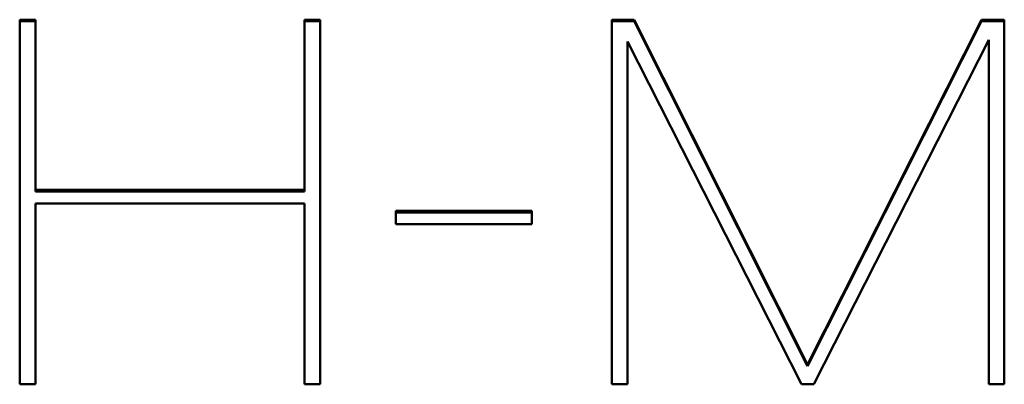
# Model space of a CAD drawing. Header units: millimetres. Extents: x 90 to 4407, y 90 to 14716.
# Tile 23 of 32: x 3128 to 3158, y 2409 to 2420. Entities that reach past the tile are written whole.
import ezdxf

# ---------------------------------------------------------------- set-up
doc = ezdxf.new("R2010")
doc.units = ezdxf.units.MM
doc.header["$LTSCALE"] = 15
doc.layers.add('Visible (ISO)', color=7, linetype='Continuous', lineweight=50)

msp = doc.modelspace()

# ---------------------------------------------------------------- linework, layer by layer
at = {"layer": 'Visible (ISO)'}
for p, q in [((3128.469, 2419.997), (3128.944, 2419.997)), ((3128.469, 2408.92), (3128.469, 2419.997)), ((3128.469, 2419.947), (3128.944, 2419.947)), ((3128.944, 2419.997), (3128.944, 2414.824)), ((3137.114, 2419.997), (3137.588, 2419.997)), ((3137.114, 2414.824), (3137.114, 2419.997)), ((3137.114, 2419.947), (3137.588, 2419.947)), ((3137.588, 2419.997), (3137.588, 2408.92)), ((3146.435, 2408.92), (3146.435, 2419.997)), ((3146.435, 2419.997), (3147.111, 2419.997)), ((3146.435, 2419.947), (3147.111, 2419.947)), ((3147.111, 2419.947), (3147.111, 2419.997)), ((3147.111, 2419.997), (3152.373, 2409.521)), ((3147.111, 2419.947), (3152.373, 2409.471)), ((3152.373, 2409.521), (3157.653, 2419.997)), ((3152.373, 2409.471), (3157.653, 2419.947)), ((3157.653, 2419.947), (3157.653, 2419.997)), ((3157.653, 2419.997), (3158.347, 2419.997)), ((3157.653, 2419.947), (3158.347, 2419.947)), ((3158.347, 2419.997), (3158.347, 2408.92)), ((3146.909, 2419.335), (3146.909, 2408.92)), ((3152.189, 2408.92), (3146.909, 2419.335)), ((3157.873, 2419.389), (3152.567, 2408.92)), ((3157.873, 2408.92), (3157.873, 2419.389)), ((3128.944, 2414.824), (3137.114, 2414.824)), ((3128.944, 2414.774), (3128.944, 2414.824)), ((3128.944, 2414.774), (3137.114, 2414.774)), ((3137.114, 2414.774), (3137.114, 2414.824)), ((3128.944, 2414.413), (3128.944, 2408.92)), ((3137.114, 2414.413), (3128.944, 2414.413)), ((3137.114, 2408.92), (3137.114, 2414.413)), ((3139.881, 2413.782), (3139.881, 2414.192)), ((3139.881, 2414.192), (3144.01, 2414.192)), ((3139.881, 2414.142), (3144.01, 2414.142)), ((3144.01, 2414.192), (3144.01, 2413.782)), ((3144.01, 2413.782), (3139.881, 2413.782)), ((3152.373, 2409.471), (3152.373, 2409.521)), ((3128.944, 2408.92), (3128.469, 2408.92)), ((3137.588, 2408.92), (3137.114, 2408.92)), ((3146.909, 2408.92), (3146.435, 2408.92)), ((3152.567, 2408.92), (3152.189, 2408.92)), ((3158.347, 2408.92), (3157.873, 2408.92))]:
    msp.add_line(p, q, dxfattribs=at)

doc.saveas('drawing.dxf')
